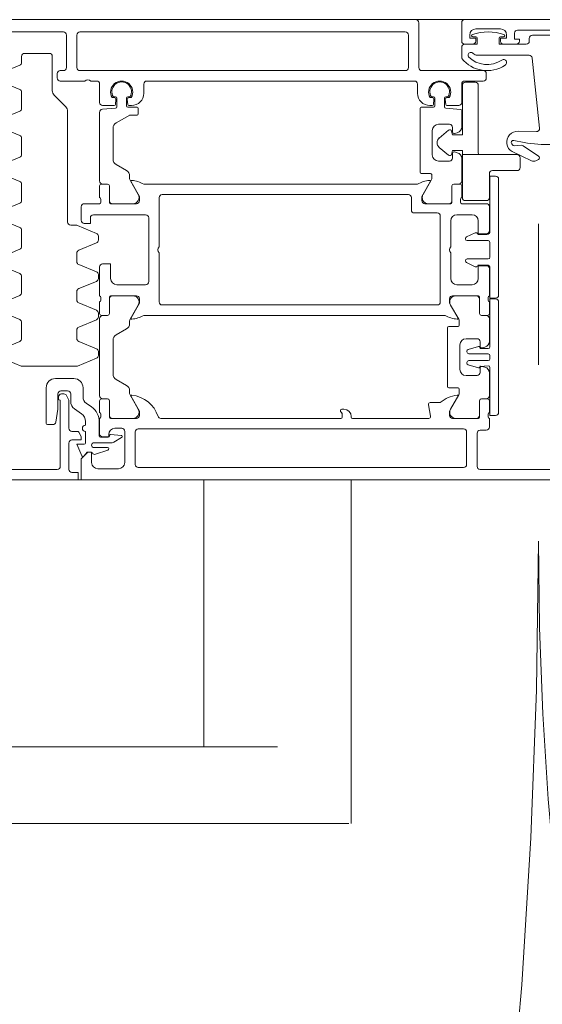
# Model space of a CAD drawing. Header units: centimetres. Extents: x -2424 to 2319, y 5 to 3760.
# Tile 38 of 117: x 425 to 434, y 1106 to 1122. Entities that reach past the tile are written whole.
import ezdxf

# ---------------------------------------------------------------- set-up
doc = ezdxf.new("R2010")
doc.units = ezdxf.units.CM
doc.linetypes.add('Dash', pattern=[60, 30, -30])
for name, color, linetype, lineweight in [('A-DETL-GENF', 92, 'Continuous', 9), ('A-DOOR', 31, 'Continuous', 13), ('A-DOOR-HDLN', 31, 'Continuous', 13)]:
    doc.layers.add(name, color=color, linetype=linetype, lineweight=lineweight)

msp = doc.modelspace()

# ---------------------------------------------------------------- linework, layer by layer
at = {"layer": 'A-DETL-GENF', "color": 251, "lineweight": 9}
for p, q in [((490.477, 1121.726), (337.277, 1121.726)), ((336.377, 1114.226), (491.377, 1114.226))]:
    msp.add_line(p, q, dxfattribs=at)
at = {"layer": 'A-DOOR', "color": 251, "lineweight": 9}
for p, q in [((422.927, 1121.726), (431.527, 1121.726)), ((431.577, 1121.676), (431.577, 1120.946)), ((432.277, 1121.676), (432.277, 1121.376)), ((444.127, 1121.726), (432.327, 1121.726)), ((432.507, 1121.576), (432.907, 1121.576)), ((425.787, 1121.526), (423.787, 1121.526)), ((425.837, 1120.946), (425.837, 1121.476)), ((426.007, 1121.476), (426.007, 1120.946)), ((431.357, 1121.526), (426.057, 1121.526)), ((431.407, 1120.946), (431.407, 1121.476)), ((432.507, 1121.446), (432.457, 1121.446)), ((432.957, 1121.446), (432.907, 1121.446)), ((433.187, 1121.556), (434.477, 1121.556)), ((433.377, 1121.376), (433.377, 1121.421)), ((433.427, 1121.471), (434.277, 1121.471)), ((432.277, 1121.096), (432.277, 1121.276)), ((432.327, 1121.326), (432.457, 1121.326)), ((432.957, 1121.326), (433.167, 1121.326)), ((425.107, 1121.029), (425.107, 1121.126)), ((425.157, 1121.176), (425.557, 1121.176)), ((425.607, 1121.126), (425.607, 1120.567)), ((433.374, 1121.146), (432.534, 1121.146)), ((433.544, 1119.957), (433.423, 1121.101)), ((424.788, 1120.863), (425.076, 1120.983)), ((425.687, 1120.776), (425.687, 1120.846)), ((425.737, 1120.896), (425.787, 1120.896)), ((426.057, 1120.896), (431.357, 1120.896)), ((431.627, 1120.896), (432.627, 1120.896)), ((432.677, 1120.846), (432.677, 1120.776)), ((425.076, 1120.588), (424.788, 1120.708)), ((426.137, 1120.726), (425.737, 1120.726)), ((426.327, 1120.726), (426.237, 1120.726)), ((426.377, 1120.376), (426.377, 1120.676)), ((427.097, 1120.676), (427.097, 1120.526)), ((431.507, 1120.726), (427.147, 1120.726)), ((431.557, 1120.526), (431.557, 1120.676)), ((432.277, 1120.676), (432.277, 1120.376)), ((432.627, 1120.726), (432.327, 1120.726)), ((425.107, 1120.279), (425.107, 1120.542)), ((425.636, 1120.496), (425.827, 1120.305)), ((426.581, 1120.456), (426.614, 1120.456)), ((426.637, 1120.466), (426.601, 1120.466)), ((426.872, 1120.466), (426.837, 1120.466)), ((426.859, 1120.456), (426.893, 1120.456)), ((431.761, 1120.456), (431.794, 1120.456)), ((431.781, 1120.466), (431.817, 1120.466)), ((432.017, 1120.466), (432.052, 1120.466)), ((432.039, 1120.456), (432.073, 1120.456)), ((426.617, 1120.326), (426.427, 1120.326)), ((426.644, 1120.423), (426.637, 1120.344)), ((426.657, 1120.304), (426.657, 1120.446)), ((426.817, 1120.446), (426.817, 1120.321)), ((426.836, 1120.344), (426.829, 1120.423)), ((426.837, 1120.301), (426.987, 1120.301)), ((426.897, 1120.326), (426.856, 1120.326)), ((431.817, 1120.301), (431.617, 1120.301)), ((431.797, 1120.326), (431.757, 1120.326)), ((431.824, 1120.423), (431.817, 1120.344)), ((431.837, 1120.446), (431.837, 1120.321)), ((431.997, 1120.304), (431.997, 1120.446)), ((432.016, 1120.344), (432.009, 1120.423)), ((432.227, 1120.326), (432.036, 1120.326)), ((424.788, 1120.113), (425.076, 1120.233)), ((425.857, 1120.234), (425.857, 1118.426)), ((426.377, 1119.097), (426.377, 1120.215)), ((426.422, 1120.265), (426.638, 1120.284)), ((427.007, 1120.281), (427.007, 1120.191)), ((431.597, 1120.281), (431.597, 1119.241)), ((432.258, 1120.263), (432.015, 1120.284)), ((432.277, 1119.98), (432.277, 1120.243)), ((431.897, 1120.021), (432.077, 1120.021)), ((432.127, 1119.971), (432.127, 1119.896)), ((425.076, 1119.838), (424.788, 1119.958)), ((426.597, 1119.957), (426.597, 1119.45)), ((431.797, 1119.521), (431.797, 1119.921)), ((432.158, 1119.871), (432.203, 1119.883)), ((433.198, 1119.909), (433.493, 1119.901)), ((425.107, 1119.529), (425.107, 1119.792)), ((433.091, 1119.702), (433.101, 1119.688)), ((433.135, 1119.672), (433.246, 1119.678)), ((433.276, 1119.669), (433.527, 1119.5)), ((432.127, 1119.546), (432.127, 1119.471)), ((432.203, 1119.558), (432.158, 1119.57)), ((433.413, 1119.424), (433.099, 1119.577)), ((424.788, 1119.363), (425.076, 1119.483)), ((426.647, 1119.363), (426.817, 1119.265)), ((432.077, 1119.421), (431.897, 1119.421)), ((432.277, 1119.097), (432.277, 1119.461)), ((433.525, 1119.448), (433.483, 1119.426)), ((425.076, 1119.088), (424.788, 1119.208)), ((426.867, 1119.179), (426.867, 1119.134)), ((431.617, 1119.221), (431.767, 1119.221)), ((431.787, 1119.201), (431.787, 1119.134)), ((425.107, 1118.779), (425.107, 1119.042)), ((426.377, 1118.826), (426.377, 1119.016)), ((426.407, 1119.046), (426.506, 1119.046)), ((426.507, 1119.047), (426.427, 1119.047)), ((426.536, 1119.016), (426.536, 1118.746)), ((426.537, 1118.777), (426.537, 1119.017)), ((426.873, 1119.109), (427.008, 1118.877)), ((427.097, 1119.046), (431.557, 1119.046)), ((431.78, 1119.109), (431.646, 1118.877)), ((432.117, 1118.777), (432.117, 1119.017)), ((432.118, 1118.746), (432.118, 1119.016)), ((432.147, 1119.047), (432.227, 1119.047)), ((432.148, 1119.046), (432.247, 1119.046)), ((432.277, 1119.016), (432.277, 1118.826)), ((432.877, 1117.236), (432.877, 1119.126)), ((431.407, 1118.876), (427.397, 1118.876)), ((424.788, 1118.613), (425.076, 1118.733)), ((426.127, 1118.726), (426.377, 1118.726)), ((426.397, 1118.754), (426.397, 1118.797)), ((426.556, 1118.726), (426.977, 1118.726)), ((426.921, 1118.727), (426.587, 1118.727)), ((427.347, 1118.826), (427.347, 1118.026)), ((431.457, 1118.626), (431.457, 1118.826)), ((431.677, 1118.726), (432.098, 1118.726)), ((431.732, 1118.727), (432.067, 1118.727)), ((432.257, 1118.797), (432.257, 1118.754)), ((432.277, 1118.726), (432.677, 1118.726)), ((426.077, 1118.456), (426.077, 1118.676)), ((427.127, 1118.546), (426.277, 1118.546)), ((431.877, 1118.576), (431.507, 1118.576)), ((431.927, 1117.126), (431.927, 1118.526)), ((432.447, 1118.546), (432.197, 1118.546)), ((432.727, 1118.676), (432.727, 1118.286)), ((425.076, 1118.338), (424.788, 1118.458)), ((425.907, 1118.376), (425.997, 1118.376)), ((426.016, 1118.372), (426.326, 1118.243)), ((427.177, 1117.456), (427.177, 1118.496)), ((432.097, 1118.446), (432.097, 1118.026)), ((433.527, 1118.398), (433.527, 1116.1)), ((425.107, 1118.029), (425.107, 1118.292)), ((432.496, 1118.252), (432.354, 1118.185)), ((432.687, 1118.226), (432.537, 1118.226)), ((426.326, 1118.088), (426.038, 1117.968)), ((426.357, 1118.197), (426.357, 1118.134)), ((432.337, 1118.158), (432.337, 1118.156)), ((432.367, 1118.126), (432.707, 1118.126)), ((432.737, 1118.096), (432.737, 1117.856)), ((424.788, 1117.863), (425.076, 1117.983)), ((426.007, 1117.922), (426.007, 1117.782)), ((427.347, 1117.926), (427.347, 1117.126)), ((432.097, 1117.926), (432.097, 1117.506)), ((426.038, 1117.736), (426.326, 1117.617)), ((432.337, 1117.796), (432.337, 1117.793)), ((432.354, 1117.766), (432.496, 1117.699)), ((432.707, 1117.826), (432.367, 1117.826)), ((432.537, 1117.726), (432.687, 1117.726)), ((425.076, 1117.588), (424.788, 1117.708)), ((426.357, 1117.57), (426.357, 1117.507)), ((426.377, 1117.226), (426.377, 1117.696)), ((432.727, 1117.666), (432.727, 1117.226)), ((425.107, 1117.279), (425.107, 1117.542)), ((426.326, 1117.461), (426.038, 1117.342)), ((426.657, 1117.406), (427.127, 1117.406)), ((432.197, 1117.406), (432.447, 1117.406)), ((426.007, 1117.296), (426.007, 1117.156)), ((424.788, 1117.113), (425.076, 1117.233)), ((426.038, 1117.109), (426.326, 1116.99)), ((426.377, 1116.936), (426.377, 1117.126)), ((426.397, 1117.154), (426.397, 1117.197)), ((426.536, 1117.206), (426.536, 1116.936)), ((426.537, 1116.935), (426.537, 1117.175)), ((426.977, 1117.226), (426.556, 1117.226)), ((426.587, 1117.225), (426.921, 1117.225)), ((432.548, 1117.226), (432.127, 1117.226)), ((432.517, 1117.225), (432.182, 1117.225)), ((432.567, 1116.935), (432.567, 1117.175)), ((432.568, 1116.936), (432.568, 1117.206)), ((432.707, 1117.197), (432.707, 1117.154)), ((432.727, 1117.126), (432.727, 1116.936)), ((432.877, 1115.325), (432.877, 1117.125)), ((425.076, 1116.838), (424.788, 1116.958)), ((426.357, 1116.944), (426.357, 1116.881)), ((427.008, 1117.075), (426.873, 1116.842)), ((427.397, 1117.076), (431.877, 1117.076)), ((432.096, 1117.075), (432.23, 1116.842)), ((425.107, 1116.529), (425.107, 1116.792)), ((426.326, 1116.834), (426.038, 1116.715)), ((426.377, 1115.597), (426.377, 1116.855)), ((426.506, 1116.906), (426.407, 1116.906)), ((426.427, 1116.905), (426.507, 1116.905)), ((426.867, 1116.817), (426.867, 1116.772)), ((432.007, 1116.906), (427.097, 1116.906)), ((432.237, 1116.817), (432.237, 1116.746)), ((432.677, 1116.905), (432.597, 1116.905)), ((432.697, 1116.906), (432.598, 1116.906)), ((432.727, 1116.485), (432.727, 1116.855)), ((426.007, 1116.669), (426.007, 1116.529)), ((426.817, 1116.686), (426.647, 1116.588)), ((432.047, 1116.706), (432.047, 1115.746)), ((432.217, 1116.726), (432.067, 1116.726)), ((424.788, 1116.363), (425.076, 1116.483)), ((426.038, 1116.483), (426.326, 1116.363)), ((426.597, 1116.501), (426.597, 1115.95)), ((432.347, 1116.526), (432.527, 1116.526)), ((432.577, 1116.476), (432.577, 1116.401)), ((426.357, 1116.317), (426.357, 1116.254)), ((432.247, 1116.026), (432.247, 1116.426)), ((432.361, 1116.323), (432.361, 1116.31)), ((432.551, 1116.397), (432.383, 1116.352)), ((432.391, 1116.28), (432.707, 1116.28)), ((432.608, 1116.376), (432.653, 1116.388)), ((425.098, 1116.079), (424.788, 1116.208)), ((426.326, 1116.208), (426.016, 1116.079)), ((432.361, 1116.14), (432.361, 1116.127)), ((432.707, 1116.17), (432.391, 1116.17)), ((432.737, 1116.25), (432.737, 1116.2)), ((425.997, 1116.076), (425.117, 1116.076)), ((432.383, 1116.098), (432.551, 1116.053)), ((432.577, 1116.051), (432.577, 1115.976)), ((432.653, 1116.063), (432.608, 1116.075)), ((432.727, 1115.597), (432.727, 1115.966)), ((425.657, 1115.876), (425.957, 1115.876)), ((426.647, 1115.863), (426.817, 1115.765)), ((432.527, 1115.926), (432.347, 1115.926)), ((425.507, 1115.146), (425.507, 1115.726)), ((425.857, 1115.676), (425.747, 1115.676)), ((426.107, 1115.726), (426.107, 1115.576)), ((426.867, 1115.679), (426.867, 1115.634)), ((432.067, 1115.726), (432.217, 1115.726)), ((432.237, 1115.706), (432.237, 1115.634)), ((425.707, 1115.546), (425.707, 1115.576)), ((425.757, 1115.626), (425.795, 1115.626)), ((425.84, 1115.598), (425.871, 1115.536)), ((425.877, 1115.514), (425.877, 1115.066)), ((425.907, 1115.504), (425.907, 1115.626)), ((426.16, 1115.474), (426.244, 1115.415)), ((426.377, 1115.326), (426.377, 1115.516)), ((426.407, 1115.546), (426.506, 1115.546)), ((426.507, 1115.547), (426.427, 1115.547)), ((426.536, 1115.516), (426.536, 1115.246)), ((426.537, 1115.277), (426.537, 1115.517)), ((426.873, 1115.609), (427.008, 1115.377)), ((431.763, 1115.486), (431.927, 1115.486)), ((432.23, 1115.609), (432.096, 1115.377)), ((432.567, 1115.277), (432.567, 1115.517)), ((432.568, 1115.246), (432.568, 1115.516)), ((432.597, 1115.547), (432.677, 1115.547)), ((432.598, 1115.546), (432.697, 1115.546)), ((432.727, 1115.516), (432.727, 1115.326)), ((426.083, 1115.302), (425.971, 1115.381)), ((430.322, 1115.376), (430.357, 1115.376)), ((431.77, 1115.261), (431.733, 1115.45)), ((426.147, 1115.116), (426.147, 1115.179)), ((426.372, 1115.169), (426.372, 1114.941)), ((426.377, 1114.976), (426.377, 1115.226)), ((426.397, 1115.254), (426.397, 1115.297)), ((426.556, 1115.226), (426.977, 1115.226)), ((426.921, 1115.227), (426.587, 1115.227)), ((427.377, 1115.226), (430.307, 1115.226)), ((430.477, 1115.256), (430.477, 1115.246)), ((430.497, 1115.226), (431.74, 1115.226)), ((432.127, 1115.226), (432.548, 1115.226)), ((432.182, 1115.227), (432.517, 1115.227)), ((432.707, 1115.297), (432.707, 1115.254)), ((432.727, 1115.226), (432.727, 1115.086)), ((425.614, 1115.126), (425.527, 1115.126)), ((425.927, 1115.016), (426.019, 1115.016)), ((426.147, 1114.826), (426.147, 1115.016)), ((426.737, 1115.066), (426.627, 1115.066)), ((426.787, 1114.506), (426.787, 1115.016)), ((426.957, 1115.006), (426.957, 1114.476)), ((432.307, 1115.056), (427.007, 1115.056)), ((432.357, 1114.476), (432.357, 1115.006)), ((432.677, 1115.036), (432.577, 1115.036)), ((426.583, 1114.831), (426.287, 1114.831)), ((426.392, 1114.921), (426.519, 1114.921)), ((426.539, 1114.941), (426.539, 1114.947)), ((426.561, 1114.967), (426.727, 1114.951)), ((426.735, 1114.914), (426.609, 1114.838)), ((432.527, 1114.986), (432.527, 1114.446)), ((425.877, 1114.826), (425.877, 1114.396)), ((426.287, 1114.751), (426.507, 1114.751)), ((426.513, 1114.712), (426.31, 1114.642)), ((423.377, 1114.396), (425.687, 1114.396)), ((426.347, 1114.406), (426.687, 1114.406)), ((427.007, 1114.426), (432.307, 1114.426)), ((432.577, 1114.396), (433.867, 1114.396)), ((428.078, 1114.226), (428.078, 1109.876)), ((430.476, 1109.876), (430.476, 1114.226)), ((417.111, 1109.876), (429.277, 1109.876)), ((430.476, 1108.626), (430.476, 1109.876)), ((429.277, 1108.626), (417.111, 1108.626)), ((430.435, 1108.626), (429.277, 1108.626))]:
    msp.add_line(p, q, dxfattribs=at)
at = {"layer": 'A-DOOR', "color": 251, "lineweight": 9, "flags": 128}
for points in [[(432.327, 1121.326), (432.527, 1121.326), (432.527, 1121.426)], [(432.507, 1121.376), (432.507, 1121.426), (432.407, 1121.426), (432.407, 1121.476)], [(432.887, 1121.426), (432.887, 1121.326), (433.327, 1121.326)], [(433.007, 1121.476), (433.007, 1121.426), (432.907, 1121.426), (432.907, 1121.376)], [(433.217, 1121.376), (433.217, 1121.406), (433.137, 1121.406), (433.137, 1121.506)], [(426.987, 1120.171), (426.872, 1120.171), (426.647, 1120.044)], [(432.827, 1119.176), (432.737, 1119.176), (432.737, 1118.276)], [(427.027, 1118.776), (427.027, 1118.846), (426.889, 1119.085)], [(431.765, 1119.085), (431.627, 1118.846), (431.627, 1118.776)], [(426.227, 1118.496), (426.227, 1118.406), (426.127, 1118.406)], [(432.677, 1118.236), (432.547, 1118.236), (432.547, 1118.446)], [(426.427, 1117.746), (426.557, 1117.746), (426.557, 1117.506)], [(432.547, 1117.506), (432.547, 1117.716), (432.677, 1117.716)], [(432.737, 1117.676), (432.737, 1117.186), (432.827, 1117.186)], [(426.889, 1116.866), (427.027, 1117.106), (427.027, 1117.176)], [(432.077, 1117.176), (432.077, 1117.106), (432.215, 1116.866)], [(432.827, 1117.175), (432.737, 1117.175), (432.737, 1116.395)], [(432.707, 1116.365), (432.577, 1116.365), (432.576, 1116.381), (432.577, 1116.365)], [(425.927, 1114.346), (426.027, 1114.346), (426.027, 1114.226), (423.077, 1114.226), (423.077, 1116.176)], [(432.577, 1116.085), (432.576, 1116.069), (432.577, 1116.075), (432.707, 1116.085)], [(432.737, 1116.055), (432.737, 1115.275), (432.827, 1115.275)], [(425.697, 1115.626), (425.697, 1115.376), (425.663, 1115.168)], [(425.737, 1114.446), (425.737, 1115.526), (425.727, 1115.526)], [(427.027, 1115.276), (427.027, 1115.346), (426.889, 1115.585)], [(432.215, 1115.585), (432.077, 1115.346), (432.077, 1115.276)], [(430.327, 1115.246), (430.327, 1115.307), (430.308, 1115.335), (430.302, 1115.356)], [(426.037, 1115.005), (426.075, 1114.93), (426.077, 1114.876), (425.927, 1114.876)], [(426.527, 1114.966), (426.527, 1114.926), (426.427, 1114.926)], [(426.089, 1114.619), (426.007, 1114.806), (426.127, 1114.806)], [(434.727, 1114.226), (426.077, 1114.226), (426.077, 1114.566), (426.187, 1114.676), (426.247, 1114.676), (426.247, 1114.506)], [(426.242, 1114.676), (426.177, 1114.676), (426.122, 1114.614)]]:
    msp.add_lwpolyline(points, dxfattribs=at)
for points in [[(432.111, 1119.91), (432.127, 1119.851), (432.287, 1119.851), (432.287, 1120.656), (432.287, 1119.851), (432.127, 1119.851)], [(432.337, 1120.706), (432.497, 1120.706)], [(432.547, 1120.656), (432.547, 1119.556)], [(431.91, 1119.797), (432.063, 1119.925)], [(432.063, 1119.516), (431.91, 1119.644)], [(432.557, 1119.526), (432.287, 1119.526), (432.287, 1119.591), (432.127, 1119.591), (432.111, 1119.531), (432.127, 1119.591), (432.287, 1119.591), (432.287, 1119.526)], [(433.177, 1119.526), (432.287, 1119.526), (432.287, 1118.826), (432.287, 1119.526)], [(433.227, 1119.316), (433.227, 1119.476)], [(432.727, 1118.826), (432.727, 1119.216)], [(432.777, 1119.266), (433.177, 1119.266)], [(432.337, 1118.776), (432.677, 1118.776)]]:
    msp.add_lwpolyline(points, close=True, dxfattribs=at)
at = {"layer": 'A-DOOR', "color": 251, "lineweight": 9}
for centre, radius, start, end in [((431.527, 1121.676), 0.05, 0, 90), ((432.327, 1121.676), 0.05, 90, 180), ((432.507, 1121.476), 0.1, 90, 180), ((432.907, 1121.476), 0.1, 0, 90), ((425.787, 1121.476), 0.05, 0, 90), ((426.057, 1121.476), 0.05, 90, 180), ((431.357, 1121.476), 0.05, 0, 90), ((432.457, 1121.466), 0.02, 108.1806, 270), ((432.707, 1120.704), 0.821, 71.8194, 108.1806), ((432.507, 1121.426), 0.02, 0, 90), ((432.907, 1121.426), 0.02, 90, 180), ((432.957, 1121.466), 0.02, 270, 71.8194), ((433.187, 1121.506), 0.05, 90, 180), ((433.427, 1121.421), 0.05, 90, 180), ((432.327, 1121.376), 0.05, 180, 270), ((432.327, 1121.276), 0.05, 90, 180), ((432.457, 1121.376), 0.05, 270, 0), ((432.957, 1121.376), 0.05, 180, 270), ((433.167, 1121.376), 0.05, 270, 0), ((433.327, 1121.376), 0.05, 270, 0), ((425.157, 1121.126), 0.05, 90, 180), ((425.557, 1121.126), 0.05, 0, 90), ((432.691, 1121.425), 0.53, 218.5054, 303.56), ((432.412, 1121.145), 0.0341, 161.9642, 225.0141), ((432.427, 1121.141), 0.05, 44.427, 161.9642), ((432.691, 1121.425), 0.43, 225.0141, 303.56), ((432.534, 1121.246), 0.1, 224.427, 270), ((433.374, 1121.096), 0.05, 6, 90), ((425.057, 1121.029), 0.05, 292.5, 0), ((425.787, 1120.946), 0.05, 270, 0), ((426.057, 1120.946), 0.05, 180, 270), ((431.357, 1120.946), 0.05, 270, 0), ((431.627, 1120.946), 0.05, 180, 270), ((432.957, 1121.026), 0.05, 303.56, 123.56), ((425.737, 1120.846), 0.05, 90, 180), ((425.737, 1120.776), 0.05, 180, 270), ((432.627, 1120.846), 0.05, 0, 90), ((432.627, 1120.776), 0.05, 270, 0), ((426.187, 1120.673), 0.0725, 46.3972, 133.6028), ((426.327, 1120.676), 0.05, 0, 90), ((426.737, 1120.546), 0.18, 330, 210), ((426.737, 1120.551), 0.16, 327.91, 212.09), ((427.147, 1120.676), 0.05, 90, 180), ((431.507, 1120.676), 0.05, 0, 90), ((431.917, 1120.546), 0.18, 330, 210), ((431.917, 1120.551), 0.16, 327.9154, 212.0846), ((432.327, 1120.676), 0.05, 90, 180), ((432.337, 1120.656), 0.05, 90, 180), ((432.337, 1120.656), 0.05, 90, 180), ((432.497, 1120.656), 0.05, 0, 90), ((432.497, 1120.656), 0.05, 0, 90), ((425.057, 1120.542), 0.05, 0, 67.5), ((425.707, 1120.567), 0.1, 180, 225), ((426.614, 1120.426), 0.03, 355, 90), ((426.637, 1120.446), 0.02, 0, 90), ((426.837, 1120.446), 0.02, 90, 180), ((426.859, 1120.426), 0.03, 90, 185), ((426.897, 1120.526), 0.2, 270, 0), ((431.757, 1120.526), 0.2, 180, 270), ((431.794, 1120.426), 0.03, 355, 90), ((431.817, 1120.446), 0.02, 0, 90), ((432.017, 1120.446), 0.02, 90, 180), ((432.039, 1120.426), 0.03, 90, 185), ((425.757, 1120.234), 0.1, 0, 45), ((426.427, 1120.376), 0.05, 180, 270), ((426.617, 1120.346), 0.02, 270, 355), ((426.637, 1120.304), 0.02, 275, 0), ((426.837, 1120.321), 0.02, 180, 270), ((426.856, 1120.346), 0.02, 185, 270), ((426.987, 1120.281), 0.02, 0, 90), ((431.617, 1120.281), 0.02, 90, 180), ((431.797, 1120.346), 0.02, 270, 355), ((431.817, 1120.321), 0.02, 270, 0), ((432.017, 1120.304), 0.02, 180, 265), ((432.036, 1120.346), 0.02, 185, 270), ((432.227, 1120.376), 0.05, 270, 0), ((425.057, 1120.279), 0.05, 292.5, 0), ((426.427, 1120.215), 0.05, 95, 180), ((426.872, 1120.151), 0.02, 90, 120), ((426.987, 1120.191), 0.02, 270, 0), ((432.257, 1120.243), 0.02, 0, 85), ((426.697, 1119.957), 0.1, 120, 180), ((431.897, 1119.921), 0.1, 90, 180), ((432.077, 1119.971), 0.05, 0, 90), ((432.177, 1119.98), 0.1, 285, 0), ((425.057, 1119.792), 0.05, 0, 67.5), ((432.082, 1119.902), 0.03, 15, 130), ((432.082, 1119.902), 0.03, 15, 130), ((432.152, 1119.896), 0.025, 180, 285), ((433.194, 1119.724), 0.185, 88.6082, 187.0666), ((433.494, 1119.951), 0.05, 268.6082, 6), ((431.975, 1119.721), 0.1, 130, 230), ((431.975, 1119.721), 0.1, 130, 230), ((433.169, 1119.721), 0.16, 187.0666, 244), ((433.119, 1119.723), 0.035, 76.469, 217), ((433.133, 1119.712), 0.04, 217, 273), ((433.712, 1122.188), 2.5, 256.469, 266.7837), ((433.248, 1119.628), 0.05, 56, 93), ((433.684, 1121.689), 2, 266.7837, 275.3952), ((425.057, 1119.529), 0.05, 292.5, 0), ((431.897, 1119.521), 0.1, 180, 270), ((432.082, 1119.539), 0.03, 230, 345), ((432.082, 1119.539), 0.03, 230, 345), ((432.152, 1119.546), 0.025, 75, 180), ((432.177, 1119.461), 0.1, 0, 75), ((432.597, 1119.556), 0.05, 180, 216.8699), ((432.597, 1119.556), 0.05, 180, 216.8699), ((433.177, 1119.476), 0.05, 0, 90), ((433.177, 1119.476), 0.05, 0, 90), ((433.511, 1119.475), 0.03, 298, 56), ((426.697, 1119.45), 0.1, 180, 240), ((432.077, 1119.471), 0.05, 270, 0), ((433.445, 1119.497), 0.08, 246, 298), ((426.767, 1119.179), 0.1, 0, 60), ((431.617, 1119.241), 0.02, 180, 270), ((431.767, 1119.201), 0.02, 0, 90), ((432.777, 1119.216), 0.05, 90, 180), ((432.777, 1119.216), 0.05, 90, 180), ((432.827, 1119.126), 0.05, 0, 90), ((433.177, 1119.316), 0.05, 270, 0), ((433.177, 1119.316), 0.05, 270, 0), ((425.057, 1119.042), 0.05, 0, 67.5), ((426.427, 1119.097), 0.05, 180, 270), ((426.407, 1119.016), 0.03, 90, 180), ((426.506, 1119.016), 0.03, 0, 90), ((426.507, 1119.017), 0.03, 0, 90), ((426.917, 1119.134), 0.05, 180, 210), ((426.901, 1119.092), 0.0138, 84.6714, 210), ((426.855, 1118.608), 0.5, 61.1395, 84.6714), ((431.798, 1118.608), 0.5, 95.3286, 118.8605), ((431.753, 1119.092), 0.0138, 330, 95.3286), ((431.737, 1119.134), 0.05, 330, 0), ((432.147, 1119.017), 0.03, 90, 180), ((432.148, 1119.016), 0.03, 90, 180), ((432.227, 1119.097), 0.05, 270, 0), ((432.247, 1119.016), 0.03, 0, 90), ((426.921, 1118.827), 0.1, 270, 30), ((427.397, 1118.826), 0.05, 90, 180), ((431.407, 1118.826), 0.05, 0, 90), ((431.732, 1118.827), 0.1, 150, 270), ((425.057, 1118.779), 0.05, 292.5, 0), ((426.127, 1118.676), 0.05, 90, 180), ((426.367, 1118.797), 0.03, 0, 70.5288), ((426.367, 1118.754), 0.03, 289.4712, 0), ((426.556, 1118.746), 0.02, 180, 270), ((426.587, 1118.777), 0.05, 180, 270), ((426.977, 1118.776), 0.05, 270, 0), ((431.677, 1118.776), 0.05, 180, 270), ((432.067, 1118.777), 0.05, 270, 0), ((432.098, 1118.746), 0.02, 270, 0), ((432.287, 1118.797), 0.03, 109.4712, 180), ((432.287, 1118.754), 0.03, 180, 250.5288), ((432.337, 1118.826), 0.05, 180, 270), ((432.337, 1118.826), 0.05, 180, 270), ((432.677, 1118.826), 0.05, 270, 0), ((432.677, 1118.826), 0.05, 270, 0), ((432.677, 1118.676), 0.05, 0, 90), ((426.277, 1118.496), 0.05, 90, 180), ((427.127, 1118.496), 0.05, 0, 90), ((431.507, 1118.626), 0.05, 180, 270), ((431.877, 1118.526), 0.05, 0, 90), ((432.197, 1118.446), 0.1, 90, 180), ((432.447, 1118.446), 0.1, 0, 90), ((425.907, 1118.426), 0.05, 180, 270), ((425.997, 1118.326), 0.05, 67.5, 90), ((426.127, 1118.456), 0.05, 180, 270), ((425.057, 1118.292), 0.05, 0, 67.5), ((426.307, 1118.197), 0.05, 0, 67.5), ((432.509, 1118.224), 0.03, 21.7118, 115), ((432.677, 1118.286), 0.05, 270, 0), ((432.687, 1118.276), 0.05, 270, 0), ((426.307, 1118.134), 0.05, 292.5, 0), ((432.367, 1118.158), 0.03, 115, 180), ((432.367, 1118.156), 0.03, 180, 270), ((432.707, 1118.096), 0.03, 0, 90), ((425.057, 1118.029), 0.05, 292.5, 0), ((426.057, 1117.922), 0.05, 112.5, 180), ((427.399, 1117.976), 0.0725, 136.3972, 223.6028), ((432.149, 1117.976), 0.0725, 136.3972, 223.6028), ((426.057, 1117.782), 0.05, 180, 247.5), ((426.427, 1117.696), 0.05, 90, 180), ((432.367, 1117.796), 0.03, 90, 180), ((432.367, 1117.793), 0.03, 180, 245), ((432.687, 1117.676), 0.05, 0, 90), ((432.707, 1117.856), 0.03, 270, 0), ((425.057, 1117.542), 0.05, 0, 67.5), ((426.307, 1117.57), 0.05, 0, 67.5), ((432.509, 1117.727), 0.03, 245, 338.2882), ((432.677, 1117.666), 0.05, 0, 90), ((426.307, 1117.507), 0.05, 292.5, 0), ((426.657, 1117.506), 0.1, 180, 270), ((427.127, 1117.456), 0.05, 270, 0), ((432.197, 1117.506), 0.1, 180, 270), ((432.447, 1117.506), 0.1, 270, 0), ((425.057, 1117.279), 0.05, 292.5, 0), ((426.057, 1117.296), 0.05, 112.5, 180), ((426.057, 1117.156), 0.05, 180, 247.5), ((426.367, 1117.197), 0.03, 0, 70.5288), ((426.367, 1117.154), 0.03, 289.4712, 0), ((426.556, 1117.206), 0.02, 90, 180), ((426.587, 1117.175), 0.05, 90, 180), ((426.921, 1117.125), 0.1, 330, 90), ((426.977, 1117.176), 0.05, 0, 90), ((427.397, 1117.126), 0.05, 180, 270), ((431.877, 1117.126), 0.05, 270, 0), ((432.127, 1117.176), 0.05, 90, 180), ((432.182, 1117.125), 0.1, 90, 210), ((432.517, 1117.175), 0.05, 0, 90), ((432.548, 1117.206), 0.02, 0, 90), ((432.737, 1117.197), 0.03, 109.4712, 180), ((432.737, 1117.154), 0.03, 180, 250.5288), ((432.827, 1117.236), 0.05, 270, 0), ((432.827, 1117.125), 0.05, 0, 90), ((426.307, 1116.944), 0.05, 0, 67.5), ((426.407, 1116.936), 0.03, 180, 270), ((426.506, 1116.936), 0.03, 270, 0), ((426.507, 1116.935), 0.03, 270, 0), ((432.597, 1116.935), 0.03, 180, 270), ((432.598, 1116.936), 0.03, 180, 270), ((432.697, 1116.936), 0.03, 270, 0), ((425.057, 1116.792), 0.05, 0, 67.5), ((426.307, 1116.881), 0.05, 292.5, 0), ((426.427, 1116.855), 0.05, 90, 180), ((426.767, 1116.772), 0.1, 300, 0), ((426.917, 1116.817), 0.05, 150, 180), ((426.901, 1116.859), 0.0138, 150, 275.3286), ((426.855, 1117.343), 0.5, 275.3286, 298.8605), ((432.248, 1117.343), 0.5, 241.1395, 264.6714), ((432.203, 1116.859), 0.0138, 264.6714, 30), ((432.187, 1116.817), 0.05, 0, 30), ((432.677, 1116.855), 0.05, 0, 90), ((426.057, 1116.669), 0.05, 112.5, 180), ((432.067, 1116.706), 0.02, 90, 180), ((432.217, 1116.746), 0.02, 270, 0), ((425.057, 1116.529), 0.05, 292.5, 0), ((426.057, 1116.529), 0.05, 180, 247.5), ((426.697, 1116.501), 0.1, 120, 180), ((432.347, 1116.426), 0.1, 90, 180), ((432.527, 1116.476), 0.05, 0, 90), ((432.627, 1116.485), 0.1, 285, 0), ((426.307, 1116.317), 0.05, 0, 67.5), ((432.391, 1116.323), 0.03, 105, 180), ((432.391, 1116.31), 0.03, 180, 270), ((432.556, 1116.378), 0.02, 10, 105), ((432.602, 1116.401), 0.025, 180, 285), ((432.707, 1116.395), 0.03, 270, 0), ((432.707, 1116.25), 0.03, 0, 90), ((426.307, 1116.254), 0.05, 292.5, 0), ((432.391, 1116.14), 0.03, 90, 180), ((432.391, 1116.127), 0.03, 180, 255), ((432.707, 1116.2), 0.03, 270, 0), ((425.117, 1116.126), 0.05, 247.5, 270), ((425.997, 1116.126), 0.05, 270, 292.5), ((432.347, 1116.026), 0.1, 180, 270), ((432.527, 1115.976), 0.05, 270, 0), ((432.556, 1116.072), 0.02, 255, 350), ((432.602, 1116.051), 0.025, 75, 180), ((432.627, 1115.966), 0.1, 0, 75), ((432.707, 1116.055), 0.03, 0, 90), ((425.657, 1115.726), 0.15, 90, 180), ((425.957, 1115.726), 0.15, 0, 90), ((426.697, 1115.95), 0.1, 180, 240), ((425.747, 1115.626), 0.05, 90, 180), ((425.857, 1115.626), 0.05, 0, 90), ((426.767, 1115.679), 0.1, 0, 60), ((426.917, 1115.634), 0.05, 180, 210), ((432.067, 1115.746), 0.02, 180, 270), ((432.217, 1115.706), 0.02, 0, 90), ((432.187, 1115.634), 0.05, 330, 0), ((425.757, 1115.576), 0.05, 90, 180), ((425.727, 1115.546), 0.02, 180, 270), ((425.795, 1115.576), 0.05, 27, 90), ((425.827, 1115.514), 0.05, 0, 27), ((426.057, 1115.504), 0.15, 180, 235), ((426.232, 1115.576), 0.125, 180, 235), ((426.427, 1115.597), 0.05, 180, 270), ((426.407, 1115.516), 0.03, 90, 180), ((426.506, 1115.516), 0.03, 0, 90), ((426.507, 1115.517), 0.03, 0, 90), ((426.901, 1115.592), 0.0138, 84.3774, 210), ((426.853, 1115.108), 0.5, 17.7484, 84.3774), ((431.763, 1115.456), 0.03, 90, 191), ((432.255, 1115.108), 0.5, 96.1407, 131.0252), ((432.203, 1115.592), 0.0138, 330, 96.1407), ((432.597, 1115.517), 0.03, 90, 180), ((432.598, 1115.516), 0.03, 90, 180), ((432.677, 1115.597), 0.05, 270, 0), ((432.697, 1115.516), 0.03, 0, 90), ((426.072, 1115.169), 0.3, 0, 55), ((426.367, 1115.297), 0.03, 0, 70.5288), ((426.921, 1115.327), 0.1, 270, 30), ((430.322, 1115.356), 0.02, 90, 180), ((430.322, 1115.349), 0.02, 180, 225), ((430.307, 1115.307), 0.02, 0, 45), ((430.357, 1115.256), 0.12, 0, 90), ((432.182, 1115.327), 0.1, 150, 270), ((432.737, 1115.297), 0.03, 109.4712, 180), ((432.827, 1115.325), 0.05, 270, 0), ((425.614, 1115.176), 0.05, 270, 350.9097), ((425.997, 1115.179), 0.15, 0, 55), ((426.367, 1115.254), 0.03, 289.4712, 0), ((426.556, 1115.246), 0.02, 180, 270), ((426.587, 1115.277), 0.05, 180, 270), ((426.977, 1115.276), 0.05, 270, 0), ((427.377, 1115.276), 0.05, 197.7484, 270), ((430.307, 1115.246), 0.02, 270, 0), ((430.497, 1115.246), 0.02, 180, 270), ((431.74, 1115.256), 0.03, 270, 11), ((432.127, 1115.276), 0.05, 180, 270), ((432.517, 1115.277), 0.05, 270, 0), ((432.548, 1115.246), 0.02, 270, 0), ((432.737, 1115.254), 0.03, 180, 250.5288), ((425.527, 1115.146), 0.02, 180, 270), ((425.927, 1115.066), 0.05, 180, 270), ((426.019, 1114.996), 0.02, 27, 90), ((426.147, 1115.066), 0.05, 90, 270), ((426.627, 1114.966), 0.1, 90, 180), ((426.737, 1115.016), 0.05, 0, 90), ((427.007, 1115.006), 0.05, 90, 180), ((432.307, 1115.006), 0.05, 0, 90), ((432.577, 1114.986), 0.05, 90, 180), ((432.677, 1115.086), 0.05, 270, 0), ((425.927, 1114.826), 0.05, 90, 180), ((426.057, 1114.921), 0.02, 0, 27), ((426.287, 1114.791), 0.04, 90, 270), ((426.392, 1114.941), 0.02, 180, 270), ((426.427, 1114.976), 0.05, 180, 270), ((426.519, 1114.941), 0.02, 270, 0), ((426.559, 1114.947), 0.02, 84.5, 180), ((426.583, 1114.881), 0.05, 270, 301.185), ((426.725, 1114.931), 0.02, 301.185, 84.5), ((426.127, 1114.826), 0.02, 270, 0), ((426.242, 1114.656), 0.02, 23.8174, 90), ((426.507, 1114.731), 0.02, 288.9046, 90), ((426.107, 1114.627), 0.02, 203.8387, 318.5763), ((426.297, 1114.68), 0.04, 203.8174, 288.9046), ((425.687, 1114.446), 0.05, 270, 0), ((425.927, 1114.396), 0.05, 180, 270), ((426.347, 1114.506), 0.1, 180, 270), ((426.687, 1114.506), 0.1, 270, 0), ((427.007, 1114.476), 0.05, 180, 270), ((432.307, 1114.476), 0.05, 270, 0), ((432.577, 1114.446), 0.05, 180, 270)]:
    msp.add_arc(centre, radius, start, end, dxfattribs=at)
at = {"layer": 'A-DOOR-HDLN', "color": 251, "linetype": 'Dash', "lineweight": 9}
for centre, radius, start, end in [((339.577, 1113.226), 93.95, 270, 0), ((488.177, 1113.226), 54.65, 180, 270)]:
    msp.add_arc(centre, radius, start, end, dxfattribs=at)

doc.saveas('drawing.dxf')
